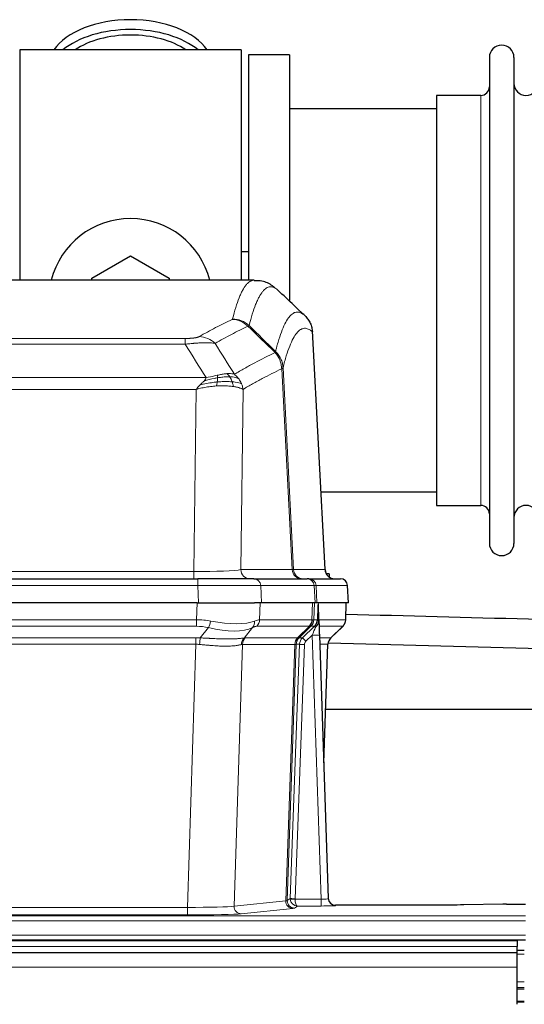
# Model space of a CAD drawing. Header units: inches. Extents: x 0 to 17820, y -10 to 12600.
# Tile 53 of 117: x 2474 to 2684, y 10394 to 10803. Entities that reach past the tile are written whole.
import ezdxf

# ---------------------------------------------------------------- set-up
doc = ezdxf.new("R2010")
doc.units = ezdxf.units.IN
doc.layers.add('1', color=7, linetype='Continuous', true_color=0xffffff)

msp = doc.modelspace()

# ---------------------------------------------------------------- linework, layer by layer
at = {"layer": '1', "color": 2, "linetype": 'Continuous', "lineweight": 25}
for p, q in [((2474.09, 10790.649), (2474.09, 10695.049)), ((2566.09, 10790.649), (2474.09, 10790.649)), ((2566.09, 10790.649), (2566.09, 10695.049)), ((2569.09, 10788.649), (2569.09, 10695.051)), ((2586.09, 10788.649), (2569.09, 10788.649)), ((2586.09, 10788.649), (2586.09, 10686.649)), ((2669.09, 10787.549), (2669.09, 10585.749)), ((2679.29, 10787.549), (2679.29, 10585.749)), ((2647.09, 10771.799), (2647.09, 10601.499)), ((2665.59, 10771.799), (2647.09, 10771.799)), ((2647.095, 10766.149), (2586.09, 10766.149)), ((2569.088, 10706.768), (2566.078, 10706.768)), ((2504.09, 10695.887), (2520.09, 10705.124)), ((2520.09, 10705.124), (2536.09, 10695.887)), ((2571.443, 10695.044), (2308.736, 10695.044)), ((2504.09, 10695.044), (2504.09, 10695.887)), ((2536.09, 10695.887), (2536.09, 10695.044)), ((2600.865, 10574.832), (2595.594, 10673.968)), ((2599.151, 10607.149), (2647.095, 10607.149)), ((2647.09, 10601.499), (2665.59, 10601.499)), ((2332.179, 10571.044), (2548, 10571.044)), ((2571.255, 10571.044), (2548, 10571.044)), ((2571.255, 10571.044), (2593.429, 10571.044)), ((2594.126, 10571.044), (2593.429, 10571.044)), ((2594.126, 10571.044), (2607.237, 10571.044)), ((2602.59, 10573.149), (2601.337, 10573.149)), ((2602.59, 10573.149), (2602.59, 10571.75)), ((2610.628, 10561.044), (2610.247, 10568.203)), ((2547.701, 10561.044), (2332.478, 10561.044)), ((2547.701, 10561.044), (2571.56, 10561.044)), ((2574.455, 10561.044), (2571.56, 10561.044)), ((2596.709, 10561.044), (2574.455, 10561.044)), ((2597.494, 10561.044), (2596.709, 10561.044)), ((2610.611, 10561.044), (2597.494, 10561.044)), ((2598.301, 10553.883), (2598.074, 10560.613)), ((2609.439, 10554.034), (2609.687, 10561.044)), ((2598.302, 10553.833), (2598.301, 10553.883)), ((2603.289, 10546.52), (2608.026, 10551.029)), ((2598.51, 10547.566), (2602.199, 10438.189)), ((2600.298, 10494.541), (2602.077, 10543.815)), ((2769.075, 10516.768), (2601.1, 10516.768)), ((2602.199, 10438.189), (2602.206, 10438.055)), ((2674.633, 10435.832), (2658.469, 10435.587)), ((2676.132, 10435.843), (2684.089, 10435.843)), ((2635.089, 10435.423), (2605.187, 10435.423)), ((2680.59, 10420.649), (1464.59, 10420.649)), ((2196.089, 10421.044), (2684.089, 10421.044)), ((2680.59, 10420.649), (2680.59, 10418.285)), ((2680.59, 10415.649), (1465.103, 10415.649)), ((2683.59, 10416.649), (2680.588, 10416.649)), ((2680.59, 10415.649), (2680.59, 10418.285)), ((2680.59, 10409.791), (2680.59, 10415.649)), ((2680.59, 10394.309), (2680.59, 10409.791)), ((2683.59, 10401.149), (2680.588, 10401.149)), ((2683.59, 10395.149), (2680.588, 10395.149))]:
    msp.add_line(p, q, dxfattribs=at)
at = {"layer": '1', "color": 110, "linetype": 'Continuous', "lineweight": 13}
for p, q in [((2665.59, 10771.799), (2665.59, 10601.499)), ((2600.853, 10574.835), (2595.605, 10673.53)), ((2337.418, 10670.837), (2542.761, 10670.837)), ((2542.761, 10668.421), (2542.761, 10670.837)), ((2542.761, 10668.421), (2337.418, 10668.421)), ((2587.206, 10574.835), (2582.854, 10658.227)), ((2583.41, 10658.703), (2587.787, 10574.835)), ((2328.687, 10654.59), (2551.492, 10654.59)), ((2547.379, 10649.692), (2332.8, 10649.692)), ((2546.411, 10574.009), (2547.379, 10649.692)), ((2566.811, 10649.682), (2565.854, 10574.835)), ((2565.854, 10574.835), (2587.206, 10574.835)), ((2587.787, 10574.835), (2600.853, 10574.835)), ((2333.768, 10574.009), (2546.411, 10574.009)), ((2546.411, 10571.044), (2546.411, 10574.009)), ((2548, 10571.044), (2548, 10568.201)), ((2548, 10568.201), (2332.179, 10568.201)), ((2548.293, 10561.044), (2548, 10568.201)), ((2574.162, 10568.201), (2574.455, 10561.044)), ((2596.336, 10568.201), (2574.162, 10568.201)), ((2596.709, 10561.044), (2596.336, 10568.201)), ((2597.12, 10568.201), (2597.494, 10561.044)), ((2610.231, 10568.201), (2597.12, 10568.201)), ((2610.611, 10561.044), (2610.231, 10568.201)), ((2547.51, 10554.05), (2547.701, 10561.044)), ((2573.883, 10561.044), (2573.692, 10554.05)), ((2595.44, 10554.05), (2595.683, 10561.044)), ((2596.468, 10561.044), (2596.225, 10554.05)), ((2609.423, 10554.05), (2609.671, 10561.044)), ((2332.669, 10554.05), (2547.51, 10554.05)), ((2547.51, 10551.312), (2547.51, 10554.05)), ((2573.692, 10554.05), (2595.44, 10554.05)), ((2596.225, 10554.05), (2597.686, 10554.05)), ((2598.295, 10554.05), (2609.423, 10554.05)), ((2547.51, 10551.312), (2332.669, 10551.312)), ((2549.081, 10546.485), (2552.534, 10550.754)), ((2570.733, 10550.754), (2567.24, 10546.436)), ((2594.257, 10551.312), (2572.51, 10551.312)), ((2589.477, 10546.504), (2594.423, 10551.3)), ((2594.969, 10551.3), (2590.077, 10546.556)), ((2591.514, 10546.562), (2596.441, 10551.312)), ((2596.441, 10551.312), (2595.007, 10551.312)), ((2608.205, 10551.312), (2598.385, 10551.312)), ((2603.297, 10546.539), (2608.11, 10551.12)), ((2333.011, 10546.562), (2547.168, 10546.562)), ((2547.168, 10543.824), (2547.168, 10546.562)), ((2567.743, 10546.504), (2589.477, 10546.504)), ((2590.102, 10546.562), (2591.514, 10546.562)), ((2595.512, 10547.569), (2592.902, 10545.054)), ((2599.206, 10438.028), (2595.512, 10547.569)), ((2598.544, 10546.562), (2603.284, 10546.562)), ((2547.168, 10543.824), (2333.011, 10543.824)), ((2543.694, 10434.538), (2547.168, 10543.824)), ((2566.561, 10543.783), (2563.103, 10435.007)), ((2588.295, 10543.783), (2566.561, 10543.783)), ((2584.588, 10437.254), (2588.301, 10543.783)), ((2588.884, 10543.827), (2585.174, 10437.368)), ((2586.402, 10438.265), (2590.294, 10543.827)), ((2592.291, 10543.686), (2588.4, 10438.124)), ((2590.294, 10543.827), (2588.884, 10543.827)), ((2602.066, 10543.827), (2598.636, 10543.827)), ((2600.293, 10494.714), (2602.066, 10543.827)), ((2563.103, 10435.007), (2584.588, 10437.254)), ((2585.174, 10437.368), (2586.402, 10438.265)), ((2588.401, 10438.028), (2599.206, 10438.028)), ((2599.206, 10438.028), (2599.206, 10435.134)), ((2336.485, 10434.538), (2543.694, 10434.538)), ((2543.694, 10431.435), (2336.485, 10431.435)), ((2543.694, 10434.538), (2543.694, 10431.435)), ((2587.497, 10434.137), (2566.012, 10431.89)), ((2589.364, 10435.134), (2588.17, 10434.262)), ((2599.206, 10435.134), (2589.364, 10435.134)), ((2605.187, 10435.423), (2605.197, 10435.291)), ((2196.089, 10431.069), (2684.089, 10431.069)), ((2196.089, 10429), (2684.089, 10429)), ((2196.089, 10422.974), (2684.089, 10422.974)), ((2680.59, 10418.285), (1464.59, 10418.285)), ((2683.59, 10415.127), (2680.588, 10415.127)), ((2680.59, 10409.791), (1465.103, 10409.791)), ((2683.59, 10403.687), (2680.588, 10403.687)), ((2683.59, 10400.649), (2680.588, 10400.649)), ((2683.59, 10395.649), (2680.588, 10395.649))]:
    msp.add_line(p, q, dxfattribs=at)
at = {"layer": '1', "color": 2, "linetype": 'Continuous', "lineweight": 25}
for centre, radius, start, end in [((2674.19, 10787.549), 5.1, 0, 180), ((2665.59, 10775.299), 3.5, 270, 0), ((2684.29, 10776.799), 5, 180, 0), ((2520.09, 10686.649), 34, 14.29875, 165.70125), ((2665.59, 10597.999), 3.5, 0, 90), ((2684.29, 10596.499), 5, 0, 180), ((2674.19, 10585.749), 5.1, 180, 0), ((2604.86, 10575.044), 4, 182.9487, 270), ((2607.251, 10568.044), 3, 3.83197, 90)]:
    msp.add_arc(centre, radius, start, end, dxfattribs=at)
for centre, major_axis, ratio, start_param, end_param in [((2520.09, 10783.719), (34, 0), 0.5735764, 0.3633693, 2.7782723), ((2520.09, 10779.623), (34, 0), 0.5735764, 0.6009523, 2.5406894), ((2520.09, 10779.623), (-30, 0), 0.5735764, 4.712389, 5.5877152), ((2520.09, 10779.623), (-30, 0), 0.5735764, 3.8370627, 4.712389), ((2598.51, 10547.74), (-0.227, 6.726), 0.0008736, 0.4374328, 1.5967123), ((2605.333, 10553.998), (3.174, -2.434), 0.9869112, 6.1322815, 6.2830018), ((2606.074, 10543.662), (-3.886, 0.947), 0.998973, 5.7186048, 6.4862172), ((2605.186, 10438.427), (-0.15, 3), 0.998739, 1.5545356, 3.0917055), ((2676.135, 10435.764), (-3, 0), 0.0262223, 4.7133912, 5.2365954)]:
    msp.add_ellipse(centre, major_axis=major_axis, ratio=ratio, start_param=start_param, end_param=end_param, dxfattribs=at)
at = {"layer": '1', "color": 110, "linetype": 'Continuous', "lineweight": 13}
for centre, major_axis, ratio, start_param, end_param in [((2562.269, 10668.827), (-4.281, 9.037), 0.9659395, 5.0815715, 5.8272089), ((2562.456, 10668.987), (-9.695, 2.45), 0.9931439, 4.2008878, 4.9582972), ((2548.608, 10661.681), (4.97, -8.677), 0.9635717, 1.8622888, 2.6052468), ((2546.491, 10575.044), (20.002, 0.052), 0.0517476, 4.708281, 6.0295934), ((2569.73, 10575.044), (0, 4), 0.9702957, 1.6231562, 3.1415927), ((2591.082, 10575.044), (0, -4), 0.9702957, 4.7647489, 6.2831853), ((2567.761, 10575.044), (-20.038, 0.208), 0.001459, 2.8976729, 3.1068244), ((2591.779, 10575.044), (0, -4), 0.9993908, 4.7647489, 6.2831853), ((2604.845, 10575.044), (0, -4), 0.9993908, 4.7647489, 6.2831853), ((2571.255, 10568.044), (0, -3), 0.9702957, 1.6231562, 3.1415927), ((2593.429, 10568.044), (0, -3), 0.9702957, 1.6231562, 3.1415927), ((2594.126, 10568.044), (0, -3), 0.9993908, 1.6231562, 3.1415927), ((2607.237, 10568.044), (0, -3), 0.9993908, 1.6231562, 3.1415927), ((2547.948, 10568.044), (27.018, 0.123), 0.0058026, 0.2445567, 1.5688664), ((2570.108, 10568.044), (27.029, 0.156), 0.000812, 0.0348973, 0.2440487), ((2546.861, 10531.19), (26.983, 1.545), 0.8452785, 1.2775604, 1.4983912), ((2546.861, 10531.19), (27.492, 22.639), 0.1155218, 0.1441436, 0.3649744), ((2569.813, 10554.19), (0, -4), 0.9702957, 0.7679449, 1.5358897), ((2591.561, 10554.19), (0, -4), 0.9702957, 0.7679449, 1.5358897), ((2591.727, 10554.178), (-0.603, -3.954), 0.9772749, 0.9153799, 1.6837369), ((2592.192, 10554.178), (1.703, -3.619), 0.9971774, 0.3287851, 1.0971421), ((2592.23, 10554.19), (0, -4), 0.9993908, 0.7679449, 1.5358897), ((2568.43, 10531.189), (27.661, 22.629), 0.1172117, 0.1096855, 0.1416656), ((2569.58, 10564.279), (-26.658, 10.191), 0.0473724, 2.9456198, 3.0909709), ((2568.43, 10531.19), (27.808, 22.856), 0.0163197, 0.0204946, 0.0524748), ((2599.684, 10553.98), (-1.999, 0.077), 0.1036431, 0.0350743, 0.8106069), ((2605.428, 10554.19), (0, 4), 0.9993908, 3.9095375, 4.6774824), ((2546.861, 10528.312), (16.721, 16.271), 0.9721633, 0.5640914, 0.7849223), ((2552.534, 10553.631), (-0.881, -3.902), 0.2224052, 0.7930597, 1.5799958), ((2547.764, 10564.279), (-25.873, 10.634), 0.4068526, 1.919368, 2.8032049), ((2547.764, 10564.279), (-26.677, 8.186), 0.3267204, 1.882912, 2.7667489), ((2568.037, 10553.631), (1.736, -3.604), 0.8689501, 0.3464596, 1.1333957), ((2549.557, 10528.312), (23.46, 22.829), 0.1194803, 0.122173, 0.3430038), ((2571.126, 10528.312), (23.636, 22.829), 0.1185164, 0.0901184, 0.1220986), ((2569.58, 10564.279), (-25.449, 12.923), 0.0600246, 2.9512599, 3.096611), ((2571.207, 10528.312), (23.81, 22.997), 0.0168485, 0.0174428, 0.0494228), ((2595.512, 10547.639), (1.856, 4.567), 0.0053314, 4.6992705, 5.4949999), ((2593.665, 10554.19), (3.533, 1.889), 0.9978056, 4.9883737, 5.134874), ((2597.83, 10549.873), (1.388, -1.44), 0.0242285, 3.1658454, 3.9417885), ((2598.416, 10550.528), (1.583, -1.222), 0.0276319, 3.169255, 3.9405385), ((2584.389, 10528.312), (23.826, 22.997), 0.016839, 6.1714068, 6.3006297), ((2546.379, 10522.562), (17.528, 16.98), 0.9676454, 0.7049967, 0.7848443), ((2549.081, 10543.608), (0.32, 3.987), 0.0824896, 0.7712526, 1.5399639), ((2569.936, 10543.559), (-0.926, 3.891), 0.9457602, 0.5436933, 1.3082514), ((2570.439, 10543.626), (0, 4), 0.9702957, 0.7679449, 1.5315264), ((2543.677, 10522.395), (24.592, 23.931), 0.1189226, 0.1216051, 0.196623), ((2592.173, 10543.626), (0, 4), 0.9702957, 0.7679449, 1.5315264), ((2592.179, 10543.626), (-0.019, 4), 0.9702844, 0.7633847, 1.5270253), ((2592.854, 10543.679), (-1.442, 3.731), 0.998056, 0.3995344, 1.1665625), ((2592.879, 10543.685), (0, 4), 0.9993908, 0.7679449, 1.5351916), ((2565.265, 10522.545), (24.848, 24.014), 0.0168508, 0.0174344, 0.0398875), ((2594.291, 10543.685), (2.83, 2.828), 0.9993905, 1.5533429, 2.3205896), ((2592.902, 10545.124), (1.388, -1.44), 0.0242285, 3.1658454, 4.7375178), ((2595.512, 10547.465), (2.998, 0.101), 0.0348797, 6.2820091, 7.8528054), ((2606.061, 10543.685), (0, -4), 0.9993908, 3.9095375, 4.6767843), ((2578.416, 10522.545), (24.879, 24.014), 0.016827, 6.2565923, 6.3006169), ((2546.379, 10519.684), (2.819, 24.028), 0.8253154, 0.0219437, 0.1017912), ((2546.373, 10519.517), (20.559, 24.143), 0.118818, 0.0965283, 0.1715462), ((2568.042, 10519.668), (20.849, 24.157), 0.0182438, 0.0122069, 0.0346602), ((2592.291, 10543.756), (1.999, -0.074), 0.0348758, 3.1764983, 4.7136745), ((2594.291, 10543.615), (1.703, 1.052), 0.998638, 1.7848012, 2.5520479), ((2581.193, 10519.668), (20.882, 24.158), 0.0154016, 6.2548756, 6.2989002), ((2587.497, 10437.136), (0.312, -2.984), 0.969741, 4.5720353, 6.175756), ((2565.171, 10437.282), (20.016, 0.105), 0.0266879, 6.037898, 6.2472222), ((2588.17, 10437.261), (1.769, -2.423), 0.9990158, 4.0464368, 5.6519121), ((2589.4, 10438.159), (0.383, 2.976), 0.9995816, 1.6633903, 1.7591558), ((2588.4, 10438.194), (1.999, -0.074), 0.0348758, 3.1764983, 4.7136745), ((2588.401, 10438.098), (-1.997, -0.118), 0.0348391, 0.0373692, 1.5687431), ((2589.364, 10438.133), (-0.98, 2.84), 0.9849493, 1.294853, 2.8045628), ((2589.4, 10438.089), (0.605, 0.799), 0.9977274, 2.1837727, 2.2795383), ((2589.364, 10438.133), (-0.028, 3), 0.3214645, 1.6026847, 3.1123946), ((2599.194, 10438.29), (-3.005, 0.103), 0.0869619, 1.577888, 3.1486843), ((2605.197, 10438.29), (-2.991, -0.235), 0.9996552, 0.0000105, 1.4923863), ((2543.688, 10435.036), (20.013, 0.095), 0.0248544, 4.7125895, 6.0379715), ((2543.688, 10432.037), (-23.012, 0), 0.0261647, 1.5710736, 2.8964556), ((2566.012, 10434.889), (0.312, -2.984), 0.969741, 4.5720353, 6.175756), ((2565.171, 10434.283), (23.014, 0), 0.0261612, 6.0380559, 6.2473801), ((2599.194, 10435.291), (-6.003, 0), 0.0262109, 1.5728579, 3.1436542)]:
    msp.add_ellipse(centre, major_axis=major_axis, ratio=ratio, start_param=start_param, end_param=end_param, dxfattribs=at)
for points, knots in [([(2562.456, 10678.923), (2562.894, 10680.662), (2563.784, 10683.858), (2564.705, 10686.493), (2565.407, 10688.258), (2565.643, 10688.811), (2566.119, 10689.847), (2566.359, 10690.33), (2567.084, 10691.673), (2567.575, 10692.428), (2568.199, 10693.195), (2568.324, 10693.34), (2568.575, 10693.611), (2568.954, 10693.992), (2569.336, 10694.294), (2570.107, 10694.791), (2570.72, 10695.015), (2571.343, 10695.044), (2571.436, 10695.044)], [0, 0, 0, 0, 0.1619138, 0.3238276, 0.3238276, 0.4047846, 0.4047846, 0.4857415, 0.4857415, 0.6476553, 0.6476553, 0.6881337, 0.6881337, 0.7286122, 0.8095691, 0.8095691, 0.9714829, 1, 1, 1, 1]), ([(2581.298, 10690.897), (2580.74, 10691.41), (2579.638, 10692.154), (2578.028, 10692.425), (2576.985, 10692.043), (2576.213, 10691.545), (2575.83, 10691.244), (2575.451, 10690.863), (2575.199, 10690.591), (2575.074, 10690.447), (2574.45, 10689.68), (2573.958, 10688.925), (2573.231, 10687.583), (2572.991, 10687.1), (2572.515, 10686.065), (2572.279, 10685.512), (2571.576, 10683.748), (2570.654, 10681.116), (2569.762, 10677.922), (2569.324, 10676.184)], [0, 0, 0, 0, 0.125, 0.25, 0.375, 0.375, 0.4375, 0.46875, 0.46875, 0.5, 0.5, 0.625, 0.625, 0.6875, 0.6875, 0.75, 0.75, 0.875, 1, 1, 1, 1]), ([(2580.321, 10665.469), (2580.377, 10665.692), (2580.433, 10665.912), (2580.545, 10666.349), (2580.713, 10666.996), (2581.109, 10668.459), (2581.452, 10669.631), (2582.145, 10671.865), (2583.086, 10674.552), (2584.544, 10677.71), (2585.548, 10679.232), (2586.122, 10679.925), (2586.186, 10679.999), (2586.314, 10680.144), (2586.507, 10680.354), (2586.958, 10680.797), (2587.35, 10681.094), (2587.678, 10681.296), (2587.744, 10681.335), (2587.876, 10681.406), (2588.074, 10681.507), (2588.539, 10681.694), (2588.942, 10681.772), (2589.754, 10681.819), (2590.851, 10681.589), (2591.979, 10680.775), (2592.55, 10680.221)], [0, 0, 0, 0, 0.015625, 0.015625, 0.03125, 0.0625, 0.125, 0.125, 0.25, 0.375, 0.5, 0.5, 0.515625, 0.515625, 0.53125, 0.5625, 0.625, 0.625, 0.640625, 0.640625, 0.65625, 0.6875, 0.75, 0.75, 0.875, 1, 1, 1, 1]), ([(2548.608, 10671.587), (2549.742, 10672.239), (2550.877, 10672.878), (2553.149, 10674.128), (2554.287, 10674.739), (2557.702, 10676.533), (2559.984, 10677.674), (2562.269, 10678.761)], [0, 0, 0, 0, 0.25, 0.25, 0.5, 0.5, 1, 1, 1, 1]), ([(2562.456, 10678.923), (2562.45, 10678.896), (2562.431, 10678.869), (2562.368, 10678.815), (2562.325, 10678.788), (2562.269, 10678.761)], [0, 0, 0, 0, 0.5, 0.5, 1, 1, 1, 1]), ([(2568.865, 10675.945), (2566.577, 10674.856), (2564.293, 10673.713), (2560.874, 10671.917), (2559.735, 10671.305), (2557.46, 10670.054), (2556.323, 10669.415), (2555.188, 10668.762)], [0, 0, 0, 0, 0.5, 0.5, 0.75, 0.75, 1, 1, 1, 1]), ([(2595.605, 10673.53), (2595.036, 10674.076), (2593.911, 10674.875), (2592.817, 10675.092), (2592.008, 10675.037), (2591.606, 10674.955), (2591.142, 10674.763), (2590.944, 10674.661), (2590.813, 10674.588), (2590.747, 10674.549), (2590.419, 10674.345), (2590.029, 10674.044), (2589.579, 10673.598), (2589.387, 10673.387), (2589.259, 10673.241), (2589.196, 10673.166), (2588.623, 10672.47), (2587.622, 10670.943), (2586.167, 10667.782), (2584.761, 10663.751), (2583.855, 10660.483), (2583.41, 10658.703)], [0, 0, 0, 0, 0.125, 0.25, 0.25, 0.3125, 0.34375, 0.359375, 0.359375, 0.375, 0.375, 0.4375, 0.46875, 0.484375, 0.484375, 0.5, 0.5, 0.625, 0.75, 0.875, 1, 1, 1, 1]), ([(2548.608, 10671.587), (2548.587, 10671.575), (2548.565, 10671.563), (2548.519, 10671.539), (2548.494, 10671.527), (2548.419, 10671.491), (2548.365, 10671.467), (2548.247, 10671.42), (2548.183, 10671.397), (2548.047, 10671.352), (2547.973, 10671.329), (2547.816, 10671.284), (2547.732, 10671.262), (2547.597, 10671.23), (2547.55, 10671.219), (2547.454, 10671.198), (2547.404, 10671.187), (2547.25, 10671.156), (2547.142, 10671.136), (2546.914, 10671.097), (2546.794, 10671.079), (2546.605, 10671.052), (2546.508, 10671.038), (2546.407, 10671.026), (2546.339, 10671.017), (2546.304, 10671.013), (2546.129, 10670.993), (2545.985, 10670.978), (2545.538, 10670.935), (2545.221, 10670.912), (2544.801, 10670.888), (2544.716, 10670.883), (2544.543, 10670.875), (2544.456, 10670.871), (2544.195, 10670.861), (2544.019, 10670.855), (2543.664, 10670.846), (2543.485, 10670.843), (2543.125, 10670.838), (2542.943, 10670.837), (2542.761, 10670.837)], [0, 0, 0, 0, 0.03125, 0.03125, 0.0625, 0.0625, 0.125, 0.125, 0.1875, 0.1875, 0.25, 0.25, 0.3125, 0.3125, 0.34375, 0.34375, 0.375, 0.375, 0.4375, 0.4375, 0.5, 0.5, 0.53125, 0.546875, 0.546875, 0.5625, 0.5625, 0.625, 0.625, 0.75, 0.75, 0.78125, 0.78125, 0.8125, 0.8125, 0.875, 0.875, 0.9375, 0.9375, 1, 1, 1, 1]), ([(2555.188, 10668.762), (2554.89, 10668.817), (2554.564, 10668.865), (2553.851, 10668.945), (2553.464, 10668.977), (2552.836, 10669.012), (2552.564, 10669.024), (2552.279, 10669.032), (2552.164, 10669.035), (2552.106, 10669.037), (2551.93, 10669.041), (2551.811, 10669.043), (2551.209, 10669.05), (2550.7, 10669.046), (2550.028, 10669.029), (2549.891, 10669.025), (2549.684, 10669.018), (2549.615, 10669.016), (2549.475, 10669.01), (2549.405, 10669.008), (2549.053, 10668.993), (2548.766, 10668.979), (2547.89, 10668.93), (2547.285, 10668.888), (2546.582, 10668.83), (2546.503, 10668.823), (2546.345, 10668.809), (2546.266, 10668.803), (2546.028, 10668.781), (2545.869, 10668.767), (2545.389, 10668.721), (2545.067, 10668.689), (2544.091, 10668.584), (2543.431, 10668.507), (2542.761, 10668.421)], [0, 0, 0, 0, 0.125, 0.125, 0.25, 0.25, 0.3125, 0.328125, 0.328125, 0.34375, 0.34375, 0.375, 0.375, 0.5, 0.5, 0.53125, 0.53125, 0.546875, 0.546875, 0.5625, 0.5625, 0.625, 0.625, 0.75, 0.75, 0.765625, 0.765625, 0.78125, 0.78125, 0.8125, 0.8125, 0.875, 0.875, 1, 1, 1, 1]), ([(2563.255, 10655.968), (2564.653, 10656.801), (2566.052, 10657.615), (2568.855, 10659.2), (2570.257, 10659.972), (2574.471, 10662.227), (2577.287, 10663.647), (2580.109, 10664.986)], [0, 0, 0, 0, 0.25, 0.25, 0.5, 0.5, 1, 1, 1, 1]), ([(2580.321, 10665.469), (2580.3, 10665.421), (2580.284, 10665.345), (2580.226, 10665.172), (2580.184, 10665.075), (2580.109, 10664.986)], [0, 0, 0, 0, 0.5, 0.5, 1, 1, 1, 1]), ([(2580.109, 10664.986), (2580.517, 10664.542), (2580.89, 10664.057), (2581.549, 10663.019), (2581.834, 10662.467), (2582.306, 10661.315), (2582.491, 10660.714), (2582.755, 10659.486), (2582.833, 10658.858), (2582.854, 10658.227)], [0, 0, 0, 0, 0.25, 0.25, 0.5, 0.5, 0.75, 0.75, 1, 1, 1, 1]), ([(2580.321, 10665.469), (2580.51, 10665.277), (2580.912, 10664.871), (2581.477, 10664.164), (2582.032, 10663.331), (2582.648, 10662.15), (2583.207, 10660.6), (2583.342, 10659.335), (2583.41, 10658.703)], [0, 0, 0, 0, 0.1064395, 0.2252974, 0.3565726, 0.5002636, 0.7501339, 1, 1, 1, 1]), ([(2563.255, 10655.968), (2562.562, 10656.192), (2561.796, 10656.286), (2560.669, 10656.271), (2560.378, 10656.255), (2560.079, 10656.229)], [0, 0, 0, 0, 0.75, 0.75, 1, 1, 1, 1]), ([(2582.854, 10658.227), (2580.168, 10656.951), (2577.488, 10655.602), (2573.478, 10653.465), (2572.142, 10652.735), (2569.475, 10651.236), (2568.142, 10650.468), (2566.811, 10649.682)], [0, 0, 0, 0, 0.5, 0.5, 0.75, 0.75, 1, 1, 1, 1]), ([(2583.41, 10658.703), (2583.403, 10658.685), (2583.377, 10658.614), (2583.27, 10658.503), (2583.077, 10658.369), (2582.923, 10658.271), (2582.854, 10658.227)], [0, 0, 0, 0, 0.1283244, 0.5000876, 0.7752121, 1, 1, 1, 1]), ([(2548.95, 10651.528), (2549.16, 10651.73), (2549.453, 10652.012), (2549.9, 10652.425), (2550.253, 10652.764), (2550.506, 10653.026), (2550.622, 10653.147)], [0, 0, 0, 0, 0.3659786, 0.5111863, 0.7766492, 1, 1, 1, 1]), ([(2556.092, 10652.759), (2555.514, 10652.705), (2554.926, 10652.64), (2552.552, 10652.327), (2550.723, 10651.98), (2548.95, 10651.528)], [0, 0, 0, 0, 0.25, 0.25, 1, 1, 1, 1]), ([(2550.622, 10653.147), (2550.855, 10653.407), (2551.277, 10653.879), (2551.426, 10654.37), (2551.492, 10654.59)], [0, 0, 0, 0, 0.5515604, 1, 1, 1, 1]), ([(2556.26, 10654.501), (2555.803, 10654.423), (2555.339, 10654.335), (2553.468, 10653.945), (2552.032, 10653.569), (2550.622, 10653.147)], [0, 0, 0, 0, 0.25, 0.25, 1, 1, 1, 1]), ([(2556.11, 10655.534), (2555.75, 10655.453), (2555.383, 10655.37), (2553.889, 10655.036), (2552.713, 10654.779), (2551.492, 10654.59)], [0, 0, 0, 0, 0.25, 0.25, 1, 1, 1, 1]), ([(2555.777, 10651.108), (2555.81, 10651.271), (2555.85, 10651.457), (2555.931, 10651.859), (2555.974, 10652.076), (2556.042, 10652.451), (2556.068, 10652.604), (2556.092, 10652.759)], [0, 0, 0, 0, 0.375, 0.375, 0.75, 0.75, 1, 1, 1, 1]), ([(2556.092, 10652.759), (2556.104, 10652.836), (2556.115, 10652.914), (2556.16, 10653.224), (2556.189, 10653.455), (2556.233, 10653.9), (2556.248, 10654.113), (2556.258, 10654.375), (2556.26, 10654.439), (2556.26, 10654.501)], [0, 0, 0, 0, 0.125, 0.125, 0.5, 0.5, 0.875, 0.875, 1, 1, 1, 1]), ([(2562.29, 10652.844), (2562.072, 10652.862), (2561.849, 10652.878), (2560.93, 10652.93), (2560.189, 10652.946), (2558.624, 10652.927), (2557.801, 10652.892), (2556.667, 10652.809), (2556.381, 10652.786), (2556.092, 10652.759)], [0, 0, 0, 0, 0.125, 0.125, 0.5, 0.5, 0.875, 0.875, 1, 1, 1, 1]), ([(2560.079, 10656.229), (2559.93, 10656.216), (2559.779, 10656.201), (2559.164, 10656.13), (2558.685, 10656.055), (2557.691, 10655.874), (2557.176, 10655.767), (2556.469, 10655.613), (2556.29, 10655.574), (2556.11, 10655.534)], [0, 0, 0, 0, 0.125, 0.125, 0.5, 0.5, 0.875, 0.875, 1, 1, 1, 1]), ([(2556.26, 10654.501), (2556.262, 10654.625), (2556.26, 10654.741), (2556.247, 10655.006), (2556.231, 10655.143), (2556.183, 10655.372), (2556.151, 10655.465), (2556.11, 10655.534)], [0, 0, 0, 0, 0.25, 0.25, 0.625, 0.625, 1, 1, 1, 1]), ([(2561.304, 10654.907), (2561.118, 10654.913), (2560.929, 10654.917), (2560.157, 10654.919), (2559.547, 10654.894), (2558.277, 10654.79), (2557.618, 10654.712), (2556.716, 10654.577), (2556.489, 10654.54), (2556.26, 10654.501)], [0, 0, 0, 0, 0.125, 0.125, 0.5, 0.5, 0.875, 0.875, 1, 1, 1, 1]), ([(2561.304, 10654.907), (2561.205, 10655.057), (2561.104, 10655.198), (2560.847, 10655.527), (2560.69, 10655.701), (2560.379, 10656.001), (2560.226, 10656.128), (2560.079, 10656.229)], [0, 0, 0, 0, 0.25, 0.25, 0.625, 0.625, 1, 1, 1, 1]), ([(2564.962, 10654.161), (2564.263, 10654.492), (2563.393, 10654.717), (2562.032, 10654.868), (2561.675, 10654.894), (2561.304, 10654.907)], [0, 0, 0, 0, 0.75, 0.75, 1, 1, 1, 1]), ([(2562.29, 10652.844), (2562.259, 10652.935), (2562.226, 10653.026), (2562.092, 10653.389), (2561.979, 10653.662), (2561.73, 10654.187), (2561.593, 10654.44), (2561.402, 10654.755), (2561.353, 10654.832), (2561.304, 10654.907)], [0, 0, 0, 0, 0.125, 0.125, 0.5, 0.5, 0.875, 0.875, 1, 1, 1, 1]), ([(2562.78, 10650.883), (2562.708, 10651.283), (2562.609, 10651.777), (2562.407, 10652.483), (2562.351, 10652.663), (2562.29, 10652.844)], [0, 0, 0, 0, 0.75, 0.75, 1, 1, 1, 1]), ([(2566.172, 10652.02), (2565.56, 10652.306), (2564.664, 10652.546), (2563.134, 10652.763), (2562.724, 10652.808), (2562.29, 10652.844)], [0, 0, 0, 0, 0.75, 0.75, 1, 1, 1, 1]), ([(2564.962, 10654.161), (2564.839, 10654.327), (2564.711, 10654.49), (2564.379, 10654.887), (2564.168, 10655.117), (2563.726, 10655.557), (2563.495, 10655.768), (2563.255, 10655.968)], [0, 0, 0, 0, 0.25, 0.25, 0.625, 0.625, 1, 1, 1, 1]), ([(2566.172, 10652.02), (2566.133, 10652.115), (2566.093, 10652.209), (2565.925, 10652.581), (2565.786, 10652.856), (2565.483, 10653.393), (2565.319, 10653.654), (2565.083, 10653.994), (2565.023, 10654.078), (2564.962, 10654.161)], [0, 0, 0, 0, 0.125, 0.125, 0.5, 0.5, 0.875, 0.875, 1, 1, 1, 1]), ([(2547.379, 10649.692), (2547.502, 10649.872), (2547.778, 10650.277), (2548.311, 10650.888), (2548.724, 10651.302), (2548.95, 10651.528)], [0, 0, 0, 0, 0.2664231, 0.5992998, 1, 1, 1, 1]), ([(2555.777, 10651.108), (2555.37, 10651.079), (2554.564, 10651.021), (2553.331, 10650.886), (2552.107, 10650.717), (2550.894, 10650.513), (2549.7, 10650.274), (2548.529, 10650.005), (2547.76, 10649.795), (2547.379, 10649.692)], [0, 0, 0, 0, 0.1523218, 0.3014284, 0.4473536, 0.5901335, 0.7298066, 0.8664141, 1, 1, 1, 1]), ([(2562.78, 10650.883), (2562.471, 10650.925), (2561.864, 10651.007), (2560.881, 10651.096), (2559.878, 10651.156), (2558.858, 10651.187), (2557.831, 10651.189), (2556.809, 10651.166), (2556.117, 10651.127), (2555.777, 10651.108)], [0, 0, 0, 0, 0.1580483, 0.3110147, 0.4589091, 0.6017421, 0.7395257, 0.8722733, 1, 1, 1, 1]), ([(2566.811, 10649.682), (2566.69, 10649.754), (2566.456, 10649.893), (2566.015, 10650.085), (2565.545, 10650.257), (2565.056, 10650.408), (2564.563, 10650.538), (2564.081, 10650.649), (2563.62, 10650.743), (2563.192, 10650.82), (2562.911, 10650.863), (2562.78, 10650.883)], [0, 0, 0, 0, 0.1527923, 0.2951653, 0.4271184, 0.5486511, 0.6597631, 0.7604539, 0.8507236, 0.9305721, 1, 1, 1, 1]), ([(2566.811, 10649.682), (2566.727, 10650.279), (2566.585, 10650.871), (2566.322, 10651.641), (2566.25, 10651.832), (2566.172, 10652.02)], [0, 0, 0, 0, 0.75, 0.75, 1, 1, 1, 1]), ([(2597.686, 10554.05), (2597.707, 10554.602), (2597.729, 10555.154), (2597.772, 10556.256), (2597.794, 10556.807), (2597.826, 10557.631), (2597.837, 10557.906), (2597.859, 10558.455), (2597.87, 10558.729), (2597.893, 10559.276), (2597.904, 10559.549), (2597.921, 10559.958), (2597.927, 10560.094), (2597.938, 10560.365), (2597.944, 10560.501), (2597.95, 10560.636)], [0, 0, 0, 0, 0.25, 0.25, 0.5, 0.5, 0.625, 0.625, 0.75, 0.75, 0.875, 0.875, 0.9375, 0.9375, 1, 1, 1, 1]), ([(2549.081, 10546.485), (2549.599, 10546.462), (2550.114, 10546.438), (2551.14, 10546.386), (2551.65, 10546.36), (2552.284, 10546.327), (2552.411, 10546.321), (2552.664, 10546.308), (2552.79, 10546.301), (2553.167, 10546.282), (2553.416, 10546.269), (2554.158, 10546.232), (2554.645, 10546.208), (2555.604, 10546.165), (2556.076, 10546.145), (2557.004, 10546.11), (2557.461, 10546.095), (2558.134, 10546.076), (2558.357, 10546.07), (2558.688, 10546.063), (2558.798, 10546.06), (2558.962, 10546.057), (2559.016, 10546.056), (2559.125, 10546.054), (2559.611, 10546.046), (2560.08, 10546.042), (2560.885, 10546.04), (2561.663, 10546.045), (2562.386, 10546.061), (2563.082, 10546.082), (2563.416, 10546.096), (2563.816, 10546.116), (2563.895, 10546.12), (2564.052, 10546.128), (2564.129, 10546.133), (2564.358, 10546.146), (2564.506, 10546.156), (2564.935, 10546.186), (2565.204, 10546.207), (2565.705, 10546.253), (2565.939, 10546.276), (2566.37, 10546.323), (2566.569, 10546.347), (2566.931, 10546.393), (2567.094, 10546.416), (2567.24, 10546.436)], [0, 0, 0, 0, 0.0625, 0.0625, 0.125, 0.125, 0.140625, 0.140625, 0.15625, 0.15625, 0.1875, 0.1875, 0.25, 0.25, 0.3125, 0.3125, 0.375, 0.375, 0.40625, 0.40625, 0.421875, 0.421875, 0.4296875, 0.4296875, 0.4375, 0.5, 0.5, 0.5625, 0.625, 0.625, 0.6875, 0.6875, 0.703125, 0.703125, 0.71875, 0.71875, 0.75, 0.75, 0.8125, 0.8125, 0.875, 0.875, 0.9375, 0.9375, 1, 1, 1, 1]), ([(2566.141, 10543.723), (2565.986, 10543.681), (2565.814, 10543.638), (2565.438, 10543.552), (2565.235, 10543.51), (2564.797, 10543.428), (2564.563, 10543.388), (2564.063, 10543.313), (2563.797, 10543.278), (2563.375, 10543.23), (2563.23, 10543.215), (2563.007, 10543.193), (2562.931, 10543.186), (2562.779, 10543.173), (2562.702, 10543.166), (2562.314, 10543.135), (2561.991, 10543.113), (2561.321, 10543.079), (2560.627, 10543.054), (2559.886, 10543.046), (2559.12, 10543.046), (2558.726, 10543.051), (2558.268, 10543.062), (2558.217, 10543.063), (2558.114, 10543.066), (2558.063, 10543.068), (2557.908, 10543.072), (2557.597, 10543.082), (2557.282, 10543.094), (2556.647, 10543.121), (2556.216, 10543.143), (2555.342, 10543.196), (2554.898, 10543.225), (2553.996, 10543.291), (2553.539, 10543.328), (2552.842, 10543.386), (2552.607, 10543.406), (2552.254, 10543.437), (2552.135, 10543.448), (2551.897, 10543.469), (2551.778, 10543.479), (2551.182, 10543.533), (2550.702, 10543.578), (2549.737, 10543.668), (2549.251, 10543.713), (2548.762, 10543.757)], [0, 0, 0, 0, 0.0625, 0.0625, 0.125, 0.125, 0.1875, 0.1875, 0.25, 0.25, 0.28125, 0.28125, 0.296875, 0.296875, 0.3125, 0.3125, 0.375, 0.375, 0.4375, 0.5, 0.5, 0.5625, 0.5625, 0.5703125, 0.5703125, 0.578125, 0.578125, 0.59375, 0.625, 0.625, 0.6875, 0.6875, 0.75, 0.75, 0.8125, 0.8125, 0.84375, 0.84375, 0.859375, 0.859375, 0.875, 0.875, 0.9375, 0.9375, 1, 1, 1, 1]), ([(2588.863, 10543.823), (2588.827, 10543.809), (2588.762, 10543.799), (2588.574, 10543.785), (2588.452, 10543.783), (2588.301, 10543.783)], [0, 0, 0, 0, 0.5, 0.5, 1, 1, 1, 1])]:
    msp.add_open_spline(points, degree=3, knots=knots, dxfattribs=at)
at = {"layer": '1', "color": 2, "linetype": 'Continuous', "lineweight": 25}
for points, knots in [([(2580.16, 10691.729), (2579.814, 10692.081), (2578.391, 10693.273), (2575.424, 10694.783), (2572.59, 10694.869), (2571.467, 10694.797)], [0, 0, 0, 0, 0.1889149, 0.7020037, 1, 1, 1, 1]), ([(2592.55, 10680.221), (2592.776, 10680.006), (2592.993, 10679.78), (2593.403, 10679.309), (2593.597, 10679.063), (2593.961, 10678.554), (2594.131, 10678.29), (2594.445, 10677.747), (2594.59, 10677.468), (2594.851, 10676.897), (2594.968, 10676.605), (2595.174, 10676.01), (2595.263, 10675.708), (2595.486, 10674.789), (2595.576, 10674.162), (2595.605, 10673.53)], [0, 0, 0, 0, 0.125, 0.125, 0.25, 0.25, 0.375, 0.375, 0.5, 0.5, 0.625, 0.625, 0.75, 0.75, 1, 1, 1, 1]), ([(2596.833, 10551.749), (2596.85, 10551.77), (2596.866, 10551.792), (2596.899, 10551.836), (2596.914, 10551.858), (2596.961, 10551.924), (2596.992, 10551.968), (2597.079, 10552.101), (2597.133, 10552.19), (2597.233, 10552.371), (2597.28, 10552.463), (2597.344, 10552.603), (2597.365, 10552.65), (2597.404, 10552.745), (2597.423, 10552.792), (2597.476, 10552.935), (2597.508, 10553.031), (2597.564, 10553.226), (2597.588, 10553.324), (2597.63, 10553.525), (2597.647, 10553.626), (2597.666, 10553.783), (2597.672, 10553.835), (2597.681, 10553.942), (2597.684, 10553.996), (2597.686, 10554.05)], [0, 0, 0, 0, 0.03125, 0.03125, 0.0625, 0.0625, 0.125, 0.125, 0.25, 0.25, 0.375, 0.375, 0.4375, 0.4375, 0.5, 0.5, 0.625, 0.625, 0.75, 0.75, 0.875, 0.875, 0.9375, 0.9375, 1, 1, 1, 1]), ([(2596.838, 10550.852), (2596.877, 10550.892), (2596.917, 10550.932), (2596.994, 10551.013), (2597.032, 10551.053), (2597.145, 10551.177), (2597.218, 10551.262), (2597.288, 10551.349)], [0, 0, 0, 0, 0.25, 0.25, 0.5, 0.5, 1, 1, 1, 1]), ([(2597.288, 10551.349), (2597.307, 10551.373), (2597.327, 10551.395), (2597.367, 10551.439), (2597.387, 10551.46), (2597.427, 10551.502), (2597.447, 10551.523), (2597.487, 10551.565), (2597.506, 10551.585), (2597.564, 10551.648), (2597.602, 10551.691), (2597.674, 10551.777), (2597.709, 10551.821), (2597.776, 10551.912), (2597.808, 10551.958), (2597.854, 10552.029), (2597.869, 10552.053), (2597.898, 10552.102), (2597.913, 10552.126), (2597.982, 10552.25), (2598.032, 10552.352), (2598.118, 10552.563), (2598.155, 10552.671), (2598.193, 10552.811), (2598.201, 10552.839), (2598.215, 10552.896), (2598.221, 10552.925), (2598.24, 10553.01), (2598.251, 10553.068), (2598.279, 10553.241), (2598.304, 10553.475), (2598.307, 10553.713), (2598.302, 10553.833)], [0, 0, 0, 0, 0.03125, 0.03125, 0.0625, 0.0625, 0.09375, 0.09375, 0.125, 0.125, 0.1875, 0.1875, 0.25, 0.25, 0.3125, 0.3125, 0.34375, 0.34375, 0.375, 0.375, 0.5, 0.5, 0.625, 0.625, 0.65625, 0.65625, 0.6875, 0.6875, 0.75, 0.75, 0.875, 1, 1, 1, 1]), ([(2608.507, 10551.564), (2608.564, 10551.632), (2608.692, 10551.815), (2608.942, 10552.196), (2609.247, 10552.879), (2609.452, 10553.53), (2609.421, 10553.942), (2609.415, 10553.997)], [0, 0, 0, 0, 0.2255282, 0.4356233, 0.6511466, 0.9537437, 1, 1, 1, 1]), ([(2658.469, 10435.587), (2654.936, 10435.534), (2651.134, 10435.493), (2643.251, 10435.437), (2639.17, 10435.423), (2635.089, 10435.423)], [0, 0, 0, 0, 0.5, 0.5, 1, 1, 1, 1])]:
    msp.add_open_spline(points, degree=3, knots=knots, dxfattribs=at)
for points, degree in [([(2588.04, 10684.501), (2585.793, 10686.633), (2583.546, 10688.765), (2581.298, 10690.897)], 3), ([(2592.548, 10680.223), (2588.04, 10684.501)], 1), ([(2597.95, 10560.636), (2597.954, 10560.632), (2597.978, 10560.624), (2598.036, 10560.617), (2598.074, 10560.613)], 3), ([(2761.247, 10552.237), (2710.674, 10553.561), (2660.102, 10554.886), (2609.53, 10556.21)], 3), ([(2602.242, 10544.397), (2657.582, 10542.948), (2712.923, 10541.498), (2768.263, 10540.049)], 3)]:
    msp.add_open_spline(points, degree=degree, dxfattribs=at)
at = {"layer": '1', "color": 110, "linetype": 'Continuous', "lineweight": 13}
for points in [[(2569.324, 10676.184), (2569.283, 10676.156), (2569.166, 10676.088), (2568.978, 10675.996), (2568.865, 10675.945)], [(2580.109, 10664.986), (2576.362, 10668.639), (2572.614, 10672.292), (2568.865, 10675.945)], [(2569.324, 10676.184), (2572.99, 10672.613), (2576.656, 10669.041), (2580.321, 10665.469)], [(2555.188, 10668.762), (2557.892, 10664.501), (2560.581, 10660.236), (2563.255, 10655.968)], [(2551.492, 10654.59), (2548.599, 10659.205), (2545.689, 10663.815), (2542.761, 10668.421)], [(2589.482, 10546.504), (2589.646, 10546.51), (2589.908, 10546.524), (2590.042, 10546.545), (2590.077, 10546.556)]]:
    msp.add_open_spline(points, degree=3, dxfattribs=at)
for points, weights in [([(2589.477, 10546.504), (2589.48, 10546.504), (2589.482, 10546.504)], [0.499999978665, 0.500000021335, 0.499999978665]), ([(2588.301, 10543.783), (2588.298, 10543.783), (2588.295, 10543.783)], [0.500000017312, 0.499999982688, 0.500000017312])]:
    msp.add_rational_spline(points, weights, degree=2, dxfattribs=at)

doc.saveas('drawing.dxf')
